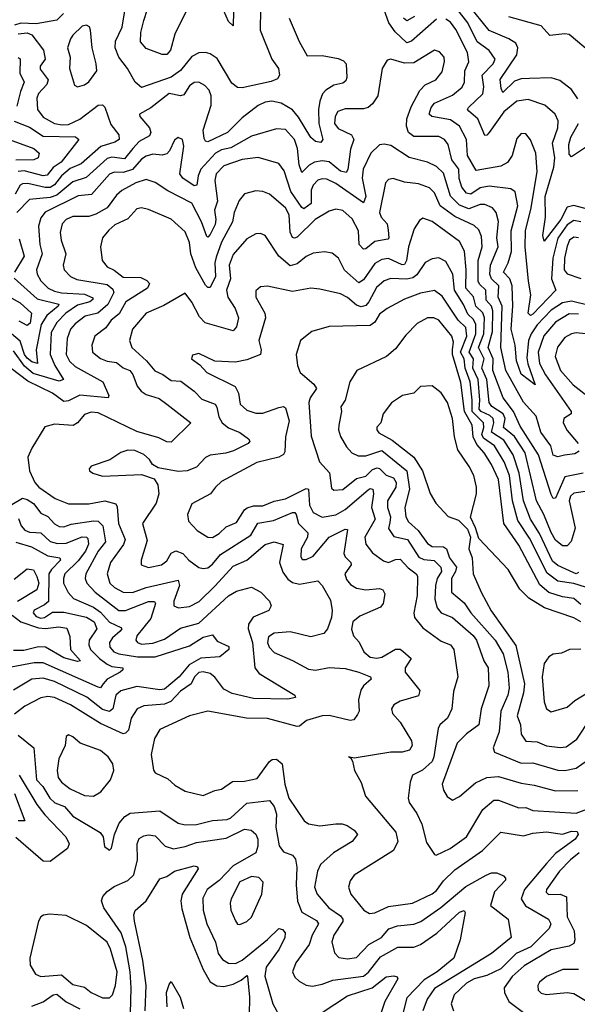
# Model space of a CAD drawing. Extents: x 1678759 to 1859541, y 384609 to 522867.
# Tile 151 of 256: x 1734792 to 1737230, y 459023 to 463328. Entities that reach past the tile are written whole.
import ezdxf

# ---------------------------------------------------------------- set-up
doc = ezdxf.new("R2010")
doc.units = 0

msp = doc.modelspace()

# ---------------------------------------------------------------- linework, layer by layer
at = {"layer": '0CON20XD'}
for points in [[(1735534.4, 463395), (1735471.1, 463265), (1735452.1, 463195), (1735435, 463176.5), (1735415, 463176.7), (1735345, 463202.2), (1735321.1, 463231.1), (1735322.4, 463272.4), (1735334.7, 463325.3), (1735367.6, 463425)], [(1735844.3, 463375), (1735843.1, 463283.1), (1735894, 463155), (1735924.3, 463115), (1735928.6, 463085), (1735920, 463070), (1735891.9, 463058.1), (1735765, 463030), (1735745, 463031.1), (1735720.3, 463050.3), (1735655, 463158.5), (1735625, 463179.5), (1735605, 463184.6), (1735575, 463183.3), (1735545, 463167.6), (1735495, 463106.8), (1735455, 463076.4), (1735325, 463031.6), (1735297.1, 463055), (1735263.1, 463115), (1735225.3, 463165), (1735209.4, 463205), (1735210.6, 463235), (1735240.9, 463295), (1735253.6, 463376.4)], [(1735726.6, 463363.4), (1735725, 463301.2), (1735705, 463320), (1735685, 463367.1)], [(1736615, 463330.6), (1736505, 463233.8), (1736485, 463227.3), (1736433.7, 463275), (1736406.6, 463315), (1736385, 463371.2)], [(1737275, 462500), (1737215, 462516.4), (1737185, 462509), (1737158.4, 462455), (1737085, 462359.2), (1737079.1, 462385), (1737091.2, 462465), (1737089.3, 462555), (1737127.2, 462682.8), (1737132, 462725), (1737121.1, 462788.9), (1737144.7, 462855), (1737146.4, 462886.4), (1737133.6, 462915), (1737088.1, 462955), (1737015, 462979), (1736965, 462972.7), (1736909.2, 462925), (1736845, 462835.5), (1736835, 462823.3), (1736825, 462821.4), (1736795.2, 462895), (1736755, 462927.8), (1736750.4, 462935), (1736754.6, 462945), (1736816.5, 463003.5), (1736821.2, 463035), (1736814, 463085), (1736861.8, 463135), (1736870.8, 463155), (1736845, 463194.1), (1736791.6, 463231.6), (1736751, 463315), (1736705, 463374.1)], [(1737020.9, 463070.9), (1736985, 463070.2), (1736955, 463059.6), (1736905, 463010), (1736896.9, 463026.9), (1736893.4, 463066.6), (1736965.2, 463175), (1736970.4, 463205), (1736961.5, 463225), (1736931.1, 463245), (1736845, 463280.3), (1736753, 463395)], [(1734983.6, 463355), (1734955, 463325.7), (1734865, 463310.7), (1734797.5, 463312.5), (1734770, 463305)], [(1735970.8, 463335), (1736013.4, 463233.4), (1736049.7, 463169.7), (1736115, 463171.3), (1736185, 463158.4), (1736208.3, 463148.3), (1736219.6, 463135), (1736222.9, 463075), (1736218.4, 463061.6), (1736205, 463050.9), (1736165, 463042.2), (1736130, 463020), (1736116.4, 463003.6), (1736105, 462971.4), (1736098.7, 462935), (1736100.2, 462875), (1736117.8, 462805), (1736108.7, 462791.3), (1736085, 462795.6), (1736065, 462812.7), (1736011.8, 462901.8), (1735984.4, 462934.4), (1735935, 462964), (1735895, 462971.6), (1735865, 462967.7), (1735835, 462952.5), (1735765, 462898.8), (1735700.3, 462835), (1735614.6, 462794.6), (1735605, 462797.5), (1735598.7, 462808.7), (1735593.8, 462845), (1735629.4, 462955), (1735630, 462995), (1735620.2, 463020.2), (1735601, 463041), (1735575, 463054.6), (1735555, 463053.2), (1735535, 463038.5), (1735510.4, 462999.6), (1735495, 462995.2), (1735445, 463005.3), (1735365, 462943.5), (1735316, 462915), (1735318, 462905), (1735359.4, 462855), (1735366.2, 462835), (1735359.2, 462820.8), (1735315, 462796), (1735287.2, 462765)], [(1736517.7, 463342.3), (1736485, 463322.6), (1736470.7, 463335)], [(1737245, 462443.9), (1737215, 462450.5), (1737185, 462431.1), (1737145, 462373.2), (1737122.7, 462285), (1737117, 462195), (1737135.5, 462145), (1737035, 462040.8), (1737025, 462035.4), (1737015.4, 462045), (1737026.9, 462125), (1737016.7, 462185), (1737002.5, 462335), (1737003, 462405), (1737027.6, 462505), (1737054.4, 462665), (1737048.1, 462745), (1737025, 462802.5), (1737005, 462828.6), (1736985, 462830), (1736965, 462808.8), (1736944.6, 462735), (1736925, 462703.6), (1736895, 462687.8), (1736788.2, 462668.2), (1736749.8, 462735), (1736745.1, 462805.1), (1736715, 462863.4), (1736675, 462890), (1736594.5, 462904.5), (1736582.4, 462915), (1736590.6, 462945), (1736605, 462963.2), (1736685, 462998.6), (1736726.4, 463033.6), (1736736.2, 463055), (1736738.3, 463105), (1736755.9, 463144.1), (1736750.6, 463185), (1736698.7, 463285), (1736675, 463317.4), (1736655, 463330.5)], [(1737286, 463186), (1737195, 463263.5), (1737175, 463266.7), (1737109.7, 463259.7), (1737071.6, 463301.6), (1736931, 463341)], [(1735045, 463034.3), (1735075, 463043.1), (1735095, 463056.2), (1735128.9, 463105), (1735127.1, 463135), (1735109, 463205), (1735102.2, 463282.2), (1735097, 463297), (1735085, 463304.3), (1735065, 463300.6), (1735025, 463261.1), (1735013.9, 463245), (1735001.8, 463205), (1735013.2, 463165), (1735010, 463115), (1735031.7, 463041.7), (1735045, 463034.3)], [(1734785, 463266.2), (1734825, 463270.5), (1734845, 463261.5), (1734895.7, 463195.7), (1734903.7, 463156.3), (1734881.2, 463125), (1734881.5, 463111.5), (1734916.9, 463065), (1734911.2, 463045), (1734874.2, 463005.8), (1734866.8, 462985), (1734870.8, 462935), (1734895, 462901.9), (1734944.3, 462874.3), (1734978, 462868), (1735005, 462870.1), (1735055, 462893.2), (1735135, 462954.7), (1735155, 462956.1), (1735165.2, 462945.2), (1735190.1, 462870.1), (1735226.2, 462825), (1735226.7, 462805), (1735207.8, 462792.2), (1735146.6, 462773.4), (1735061.7, 462698.3), (1735012.6, 462677.4), (1734974.8, 462645.2), (1734945, 462605.8), (1734925.1, 462594.9), (1734904.3, 462594.3), (1734827.9, 462612.1), (1734805, 462610.9), (1734794, 462605), (1734772.2, 462565)], [(1737282.1, 462077.9), (1737205, 462097.4), (1737165, 462091), (1737115, 462058.8), (1737055, 461994.8), (1737027.8, 461955), (1737016.1, 461925), (1737009.4, 461849.4), (1737013, 461823), (1737045, 461731.2), (1736985, 461777.8), (1736963.9, 461836.1), (1736958.5, 461905), (1736941.5, 461975), (1736947.8, 462075), (1736945.5, 462165), (1736934.8, 462195), (1736907.6, 462225), (1736927.7, 462265), (1736941.9, 462315), (1736940.4, 462405), (1736970.4, 462515), (1736958.7, 462575), (1736939, 462589), (1736845, 462600.7), (1736805, 462593.8), (1736765, 462565.2), (1736745, 462569.3), (1736725.4, 462595.4), (1736714.1, 462634.1), (1736712.7, 462675), (1736681.2, 462715), (1736665, 462783.3), (1736649.1, 462805), (1736625, 462817.1), (1736515, 462817), (1736492.5, 462835), (1736483.1, 462863.1), (1736485.2, 462895), (1736503.2, 462946.8), (1736541.4, 463018.6), (1736565, 463044.1), (1736611.8, 463065), (1736639.1, 463100.9), (1736650, 463145), (1736647.5, 463165), (1736628, 463188), (1736605, 463194.6), (1736515, 463139.7), (1736475, 463137.6), (1736415, 463155.6), (1736399.1, 463150.9), (1736376.2, 463115), (1736358.3, 462995), (1736335, 462960.8), (1736315, 462944.7), (1736295, 462938.2), (1736215, 462938.8), (1736183.7, 462926.3), (1736171.2, 462905), (1736168.2, 462875), (1736185, 462853.2), (1736242.1, 462825), (1736253.1, 462805), (1736238.5, 462761.5), (1736226.4, 462673.6), (1736219.5, 462660.5), (1736195, 462666), (1736145, 462706.1), (1736115, 462711.7), (1736080.8, 462705), (1736057.5, 462692.5), (1736025, 462660.8), (1736013.9, 462693.9), (1736006.8, 462765), (1735992.9, 462805), (1735955, 462848.8), (1735915, 462851.8), (1735805, 462819.2), (1735715, 462768.3), (1735675, 462759.6), (1735648.1, 462745), (1735584.5, 462675), (1735572.1, 462645), (1735567.3, 462605), (1735555, 462602.4), (1735505.8, 462635), (1735492, 462655), (1735510.3, 462775), (1735504.5, 462804.5), (1735485, 462812.9), (1735468.6, 462801.4), (1735447.8, 462755), (1735435, 462741.1), (1735415, 462735.9), (1735375, 462739.8), (1735345, 462731.6), (1735325, 462719), (1735285, 462673.7), (1735245, 462660.1), (1735205, 462661), (1735185, 462652.5), (1735105.7, 462564.3), (1735048, 462558)], [(1734785, 463162.7), (1734795, 463157.5), (1734792.8, 463095), (1734811.8, 463055), (1734795.2, 463015), (1734779.9, 462950.1)], [(1737232.9, 462982.9), (1737205, 463022.5), (1737153.1, 463063.1), (1737115, 463074.7), (1737020.9, 463070.9)], [(1734768.2, 462885), (1734835, 462858.4), (1734895, 462819.5), (1735035.7, 462815.7), (1735051.1, 462805), (1734973.9, 462705), (1734938.7, 462681.3), (1734912.1, 462647.9), (1734895, 462645.1), (1734812, 462668), (1734785, 462665.1)], [(1737275, 462775.7), (1737205, 462728), (1737195, 462740), (1737192.7, 462782.7), (1737202.1, 462815), (1737234.5, 462875)], [(1734665, 462833.4), (1734854.5, 462765), (1734877.1, 462745), (1734873.3, 462725), (1734854.7, 462715.3), (1734775, 462714.1)], [(1737238, 461442), (1737219.6, 461430.4), (1737174.5, 461424.5), (1737145, 461417.2), (1737125, 461424.5), (1737114.8, 461464.8), (1737070.8, 461525), (1737050.5, 461595), (1736995, 461655.4), (1736917.1, 461795), (1736896.1, 461895), (1736901.2, 462075), (1736884.3, 462115), (1736887.4, 462165), (1736854.5, 462195), (1736847.7, 462215), (1736850.3, 462255), (1736883.4, 462335), (1736877.6, 462375), (1736885.5, 462445.5), (1736875.9, 462485), (1736859.5, 462505), (1736825, 462520.2), (1736805, 462520.6), (1736755, 462501), (1736715, 462516.7), (1736675, 462556.8), (1736645, 462657.3), (1736615, 462686.5), (1736574.4, 462705.6), (1736495.2, 462725.2), (1736415, 462778.8), (1736385, 462784.5), (1736365, 462781.1), (1736327.7, 462745), (1736293.4, 462675), (1736289.8, 462635), (1736305.2, 462555), (1736295, 462527.5), (1736175, 462612), (1736135, 462631.1), (1736115, 462632.9), (1736095, 462625.9), (1736075, 462604.6), (1736066.9, 462583.1), (1736066.9, 462525), (1736035, 462502), (1736025, 462506.8), (1735977, 462577), (1735947.8, 462667.8), (1735925, 462699.5), (1735835, 462726.4), (1735765, 462717), (1735685, 462688.9), (1735651.7, 462655), (1735645.2, 462625), (1735657, 462535), (1735643.5, 462495), (1735650.2, 462455), (1735647.3, 462432.7), (1735625, 462389.5), (1735615, 462377.8), (1735610, 462380), (1735587.2, 462445), (1735545, 462526.5), (1735440.4, 462580.4), (1735385, 462616.8), (1735345, 462629.7), (1735300.5, 462615), (1735238.8, 462581.2), (1735215, 462560.4), (1735175, 462505.3), (1735125, 462477.4), (1735095, 462467.5), (1735025, 462467.7), (1734995, 462454.1), (1734977.5, 462435), (1734968.5, 462398.5), (1734973.1, 462365), (1734994.1, 462305), (1734982.9, 462255), (1734986.4, 462235), (1735015, 462205.4), (1735042.1, 462192.1), (1735175, 462170.4), (1735199.9, 462149.9), (1735204, 462135), (1735177.6, 462082.4), (1735134.6, 462045.4), (1735077.8, 462032.2), (1735035, 461998.8), (1735015, 461974.6), (1734999.1, 461935), (1734996.1, 461865), (1735009.3, 461835), (1735035, 461811.6), (1735155.2, 461745.2), (1735181.9, 461685), (1735178.8, 461675), (1735055, 461686), (1735005, 461661.2), (1734985, 461659.5), (1734935, 461695.6), (1734827.4, 461747.4), (1734755, 461802.6)], [(1735287.2, 462765), (1735250.6, 462719.4), (1735195, 462726.9), (1735175, 462721.2), (1735082.4, 462637.6), (1735025, 462620), (1734955, 462560.8), (1734925, 462550.8), (1734835, 462542.5), (1734779.4, 462485)], [(1737254.8, 461345.2), (1737175, 461329.7), (1737135, 461235.9), (1737125, 461235.3), (1737115, 461252.1), (1737059.7, 461425), (1736980.7, 461550.7), (1736950.5, 461615), (1736905.7, 461675), (1736861.1, 461795), (1736862.2, 461845), (1736840, 461895), (1736859.4, 461965), (1736861, 462055), (1736855.4, 462075.4), (1736832, 462102), (1736830.5, 462145), (1736802.1, 462172.1), (1736796.5, 462185), (1736797.1, 462275), (1736813.4, 462335), (1736810.8, 462380.8), (1736799.3, 462409.3), (1736778.8, 462428.8), (1736695, 462467.3), (1736629.8, 462515), (1736605, 462571.1), (1736583.5, 462593.5), (1736535, 462610.2), (1736475, 462617.7), (1736425, 462634.5), (1736405, 462629.4), (1736392.1, 462615), (1736365.3, 462485.3), (1736372.2, 462465), (1736399.1, 462435), (1736402.4, 462407.6), (1736406.1, 462375), (1736401.5, 462368.5), (1736345, 462358.4), (1736305, 462326.7), (1736295, 462325.4), (1736275.8, 462345), (1736273.4, 462405), (1736245, 462457.7), (1736205, 462493.8), (1736175, 462500), (1736145, 462491.1), (1736083.6, 462455), (1736005, 462377.3), (1735993, 462373), (1735985, 462376.5), (1735975, 462399.2), (1735970, 462475), (1735954.2, 462505), (1735885, 462566.1), (1735855, 462577.3), (1735825, 462580), (1735775, 462566.2), (1735751.7, 462538.3), (1735729.5, 462485), (1735723, 462445), (1735674.2, 462355), (1735650.6, 462289.4), (1735645.7, 462265), (1735648.1, 462205), (1735625, 462157.5), (1735615, 462156.9), (1735605, 462167.9), (1735563, 462243), (1735541.1, 462305), (1735534.4, 462354.4), (1735515, 462400.9), (1735455, 462456.2), (1735355, 462499.1), (1735325, 462505.9), (1735305, 462500.7), (1735265, 462457.6), (1735208.5, 462431.5), (1735181.3, 462408.7), (1735154.7, 462375), (1735145.4, 462335), (1735152.1, 462275), (1735175, 462247.9), (1735205, 462233.2), (1735245, 462202.2), (1735321.6, 462201.6), (1735348.6, 462188.6), (1735360.4, 462175), (1735350.4, 462155), (1735255.6, 462094.4), (1735227.8, 462042.2), (1735191.7, 462015), (1735169, 461981), (1735121.2, 461945), (1735107.3, 461905), (1735110.8, 461875), (1735145, 461846.4), (1735175, 461834.8), (1735215, 461829.7), (1735245, 461806.5), (1735273.7, 461793.7), (1735287.1, 461777.1), (1735305.6, 461725.6), (1735323.6, 461703.6), (1735345, 461690), (1735402, 461672), (1735435, 461647.5), (1735540.8, 461565), (1735455, 461480.9), (1735435, 461482.3), (1735400.7, 461500.7), (1735305, 461528.1), (1735135, 461609.3), (1735105, 461612.9), (1735075, 461601.8), (1735045, 461565.5), (1735025.8, 461554.2), (1734945, 461559.5), (1734902, 461548), (1734844.8, 461455.2), (1734828.2, 461415), (1734835.6, 461355), (1734859.1, 461305), (1734875.5, 461285), (1734947.3, 461235), (1735005, 461211), (1735095, 461212), (1735165, 461224.7), (1735212.1, 461212.1), (1735218.9, 461198.9), (1735224.4, 461125), (1735253.8, 461055), (1735246.2, 461033.8), (1735189.5, 460955), (1735175.2, 460905), (1735185.8, 460865), (1735206.8, 460845), (1735245, 460825.2), (1735285, 460824.4), (1735345, 460845.5), (1735485, 460877.1), (1735491.1, 460855), (1735465.5, 460785.5), (1735465.4, 460765.4), (1735486.7, 460756.7), (1735535, 460762.6), (1735576.4, 460785), (1735647.4, 460852.6), (1735725, 460939.5), (1735784.6, 460965), (1735865, 461033.5), (1735905, 461046), (1735943.4, 461033.4), (1735928.3, 460955), (1735943, 460913), (1735965, 460882.3), (1735985, 460867.5), (1736015, 460860.3), (1736095, 460874.3), (1736114.7, 460854.7), (1736150.6, 460790.6), (1736158.7, 460745), (1736155.8, 460715), (1736137.5, 460665), (1736121.8, 460645), (1736065, 460629.8), (1735975, 460652.5), (1735905, 460645.9), (1735880.1, 460629.9), (1735875.8, 460605), (1735883.3, 460585), (1735905, 460560.8), (1735985, 460526.6), (1736055, 460488.2), (1736085, 460484.7), (1736145, 460495.8), (1736215, 460491.4), (1736275, 460476), (1736325.7, 460455), (1736329.4, 460445), (1736295.5, 460415), (1736283.8, 460396.2), (1736273.3, 460355), (1736276.8, 460305), (1736269.7, 460290.3), (1736252.3, 460267.7), (1736236.6, 460263.4), (1736145, 460285.7), (1736115, 460284.7), (1736046.5, 460263.5), (1736015, 460238.7), (1736005, 460237.5), (1735875, 460273.2), (1735784, 460275), (1735615, 460304.6), (1735535, 460284.7), (1735404.7, 460225.3), (1735380.9, 460185), (1735367.5, 460115), (1735377.3, 460047.3), (1735384, 460035), (1735439.4, 460009.4), (1735470.9, 459980.9), (1735515, 459954.4), (1735595, 459936.2), (1735645, 459958.2), (1735675, 459964.5), (1735722.2, 459997.8), (1735775, 459998.5), (1735830, 460010), (1735884.7, 460085.3), (1735896.7, 460093.3), (1735915, 460094.6), (1735940, 460075), (1735951.9, 459985), (1735968.5, 459925), (1736035.3, 459825.3), (1736055, 459812.7), (1736103.8, 459803.8), (1736175, 459811.6), (1736202, 459812), (1736224, 459805), (1736254.3, 459785), (1736269.2, 459765), (1736245.6, 459735), (1736164.5, 459685.5), (1736106.9, 459635), (1736094.5, 459605.5), (1736080.9, 459535), (1736092.1, 459505), (1736143.3, 459445), (1736195, 459409.7), (1736205.2, 459395), (1736205.2, 459385), (1736165.9, 459325), (1736156.8, 459296.8), (1736168.7, 459248.7), (1736188.1, 459228.1), (1736225, 459222.1), (1736265, 459228), (1736318.4, 459285), (1736374, 459315), (1736406.7, 459353.3), (1736443.7, 459366.3), (1736515, 459373.5), (1736545.5, 459385), (1736633.8, 459446.2), (1736741.9, 459538.1), (1736831.8, 459588.2), (1736855, 459597.7), (1736878.1, 459598.1), (1736907.5, 459585), (1736916.5, 459575), (1736915.5, 459565.5), (1736868.3, 459515), (1736850.6, 459455), (1736927.9, 459395), (1736941.2, 459315), (1736855, 459245.8), (1736605, 459092.9), (1736573.5, 459045), (1736553.9, 458995)], [(1735048, 462558), (1734903.5, 462486.5), (1734885, 462462.2), (1734875.2, 462425), (1734879.7, 462345), (1734891.2, 462305), (1734865.2, 462235), (1734868.8, 462215), (1734885, 462186.1), (1734916.8, 462155), (1734945, 462141.2), (1734975, 462134.1), (1735075, 462128.9), (1735111.8, 462111.8), (1735112.5, 462105), (1735098.2, 462095), (1735045, 462079.6), (1734994.4, 462045), (1734955.2, 462005), (1734930, 461960), (1734925.8, 461865), (1734945.6, 461815.6), (1734984.5, 461755), (1734965, 461747.3), (1734851.3, 461781.3), (1734812.8, 461812.8), (1734765, 461880)], [(1737285, 461268.3), (1737215, 461258.5), (1737200.2, 461245), (1737193.9, 461225), (1737221.1, 461105), (1737203, 461047), (1737185, 461027.5), (1737165, 461028.2), (1737135, 461052.7), (1737115, 461085.9), (1737083.2, 461165), (1737051.1, 461225), (1737001.8, 461435), (1736955, 461505.9), (1736907, 461545), (1736914.6, 461585), (1736905.1, 461605), (1736856.8, 461636.8), (1736844.5, 461654.5), (1736834.1, 461755), (1736812.9, 461805), (1736822.9, 461845), (1736797.9, 461895), (1736821, 461955), (1736824.3, 462024.3), (1736816.6, 462046.6), (1736786.9, 462075), (1736776.1, 462116.1), (1736742.2, 462155), (1736744.1, 462234.1), (1736736.5, 462316.5), (1736715, 462358.2), (1736595, 462446.2), (1736555, 462460.6), (1736540.4, 462449.6), (1736516.7, 462413.3), (1736491.5, 462335), (1736482.9, 462275), (1736475, 462257.7), (1736465, 462256.9), (1736405, 462284), (1736375, 462280.4), (1736345, 462261.6), (1736295, 462190.9), (1736275, 462178), (1736212.6, 462232.6), (1736185.4, 462285), (1736158.1, 462308.1), (1736125, 462313.3), (1736075, 462307.3), (1736045, 462292.8), (1736005, 462261.4), (1735975, 462252.6), (1735924.7, 462295), (1735865, 462384.3), (1735845, 462393.1), (1735825, 462392.2), (1735785, 462369.5), (1735725, 462300.9), (1735708.5, 462255), (1735713.5, 462195), (1735695.7, 462145), (1735701.7, 462115), (1735734.8, 462064.8), (1735748.8, 462025), (1735739.6, 461985), (1735725, 461968.2), (1735603, 462003), (1735578.8, 462028.8), (1735545, 462092.9), (1735515, 462132), (1735421.7, 462078.3), (1735344.5, 462045), (1735286.1, 461975), (1735272.7, 461925), (1735283.1, 461895), (1735347, 461837), (1735382.5, 461792.5), (1735417.6, 461777.6), (1735455, 461750.5), (1735497.4, 461747.4), (1735555, 461704.2), (1735588.4, 461668.4), (1735646.6, 461646.6), (1735654.7, 461634.7), (1735662.5, 461592.5), (1735678.1, 461565), (1735705, 461543.4), (1735755, 461522.8), (1735793.1, 461495), (1735797.8, 461485), (1735790.8, 461475), (1735727.2, 461442.8), (1735693.6, 461433.6), (1735625.3, 461424.7), (1735605, 461413.3), (1735565, 461372.3), (1735524.8, 461355.2), (1735485, 461352.4), (1735398.3, 461368.3), (1735373.3, 461383.3), (1735360, 461405), (1735335, 461426.8), (1735295, 461445.3), (1735265, 461446.5), (1735235, 461435.6), (1735186.2, 461403.8), (1735105, 461375.8), (1735096.7, 461365), (1735097.5, 461355), (1735112.5, 461345), (1735155, 461332.5), (1735325, 461339.6), (1735380.8, 461320.8), (1735396.7, 461295), (1735400.8, 461255), (1735389.2, 461215), (1735329.1, 461125), (1735349.3, 461050.7), (1735322.7, 460965), (1735323.1, 460945), (1735355, 460932.8), (1735412.9, 460945), (1735435, 460962.1), (1735455, 460995.4), (1735475, 461006.4), (1735504.8, 460994.8), (1735531.1, 460965), (1735575, 460932.9), (1735595, 460928.1), (1735615, 460932.1), (1735635, 460947.3), (1735669.9, 460990.1), (1735802.1, 461075), (1735832.8, 461127.2), (1735901.6, 461138.4), (1735985, 461174.1), (1735995, 461173.5), (1736001.1, 461165), (1736010.5, 461125), (1736051.2, 461085), (1736050.2, 461065), (1736022.5, 461015), (1736021.6, 460981.6), (1736027.4, 460967.4), (1736045, 460967.5), (1736075, 460982.4), (1736145, 461065.3), (1736215, 461100.8), (1736225, 461099.2), (1736209, 460995), (1736215, 460980.4), (1736240.3, 460955), (1736241.8, 460945), (1736214.1, 460905), (1736221, 460881), (1736238.7, 460858.7), (1736265, 460842.1), (1736305, 460835.2), (1736365, 460841.2), (1736380, 460835), (1736387.8, 460817.8), (1736380.8, 460775), (1736370, 460760), (1736279.6, 460720.4), (1736248.8, 460695), (1736243.1, 460663.1), (1736251.8, 460635), (1736276.8, 460606.8), (1736296.9, 460565), (1736325, 460541.4), (1736353.4, 460536.6), (1736375, 460541.7), (1736435, 460575.3), (1736455, 460575.3), (1736467.8, 460567.8), (1736504.3, 460535), (1736477.5, 460495), (1736477.8, 460475), (1736541.3, 460395), (1736535, 460372.5), (1736455, 460349.2), (1736427.9, 460332.1), (1736417.9, 460315), (1736422.1, 460295), (1736456.2, 460256.2), (1736504.6, 460175), (1736507.7, 460155), (1736496.7, 460135), (1736465, 460125.8), (1736414.3, 460125.7), (1736255, 460098.8), (1736230, 460105), (1736240, 460100), (1736246.7, 460086.7), (1736256, 460045), (1736285, 459993.3), (1736303.3, 459933.3), (1736436.2, 459776.2), (1736445.9, 459735), (1736426.8, 459695), (1736255, 459588.1), (1736236.8, 459563.2), (1736230, 459535), (1736240, 459505), (1736296, 459435), (1736320.9, 459420.9), (1736345, 459423.8), (1736405, 459451.4), (1736510, 459465), (1736595, 459506.5), (1736615, 459521.1), (1736645, 459563.4), (1736695, 459611.4), (1736814.8, 459695.2), (1736895, 459775.4), (1736995, 459760), (1737035, 459770.9), (1737095, 459776.8), (1737165, 459767.3), (1737205, 459779.8), (1737228.9, 459778.9), (1737233.8, 459765), (1737220.3, 459745), (1737135, 459682.3), (1737095, 459639), (1736998.5, 459525), (1736984.3, 459485), (1737003.6, 459453.6), (1737104.5, 459395), (1737113.5, 459375), (1737107.5, 459355), (1737026.7, 459275), (1736962.5, 459245), (1736895, 459177.7), (1736835, 459149.8), (1736779.6, 459135), (1736745.1, 459114.9), (1736690.9, 459065), (1736678, 459025), (1736689.1, 458995)], [(1734789.6, 462369.6), (1734811.5, 462295), (1734770, 462225)], [(1737235, 462374.3), (1737215, 462378), (1737196.3, 462363.7), (1737185, 462337.8), (1737173.5, 462285), (1737172.3, 462235), (1737185, 462217.6), (1737245, 462197.4)], [(1737235, 460911.8), (1737225, 460906.1), (1737215, 460909.6), (1737145, 460941.4), (1737120.9, 460960.9), (1737065, 461081.6), (1737025.8, 461145), (1736994.3, 461224.3), (1736975.3, 461345.3), (1736949.4, 461425), (1736909.4, 461489.4), (1736854.6, 461524.6), (1736865.1, 461565), (1736862, 461585), (1736847.7, 461597.7), (1736809, 461615), (1736801.4, 461625), (1736804.2, 461665), (1736796.2, 461755), (1736773.4, 461805), (1736776.7, 461845), (1736757.1, 461875), (1736785.8, 461955), (1736785.9, 461995.9), (1736776.8, 462016.8), (1736750.7, 462040.7), (1736732.4, 462082.4), (1736693, 462145), (1736685.9, 462215), (1736655, 462270.4), (1736625, 462286.7), (1736595, 462282.5), (1736565, 462266.5), (1736527.7, 462212.3), (1736510.6, 462199.4), (1736485, 462193.1), (1736415, 462196.7), (1736385, 462186.9), (1736352.1, 462157.9), (1736318.3, 462095), (1736305, 462078.3), (1736285, 462073), (1736265, 462080), (1736225, 462113.3), (1736195, 462129.2), (1736105, 462149.6), (1736065, 462154.6), (1735985, 462139.2), (1735875, 462162.9), (1735845, 462160), (1735825, 462142.5), (1735824.3, 462115.7), (1735863.9, 462045), (1735867.4, 462025), (1735838, 461925), (1735847.7, 461885), (1735844.4, 461865), (1735785, 461840.5), (1735735, 461830.5), (1735645.7, 461835.7), (1735575, 461868.1), (1735548.3, 461861.7), (1735543.8, 461845), (1735579.7, 461819.7), (1735610.8, 461785), (1735734.2, 461724.2), (1735748.6, 461695), (1735756.8, 461646.8), (1735785, 461621.1), (1735825, 461608.4), (1735855, 461607.3), (1735925, 461633.3), (1735945, 461636.4), (1735955, 461631.4), (1735970, 461575), (1735954.4, 461505), (1735951.1, 461438.9), (1735945, 461427.5), (1735925, 461415.8), (1735828.5, 461391.5), (1735675, 461308.8), (1735647.8, 461285), (1735625.8, 461255), (1735545, 461211.5), (1735525.6, 461165), (1735530, 461135), (1735568.6, 461095), (1735615, 461066.4), (1735635, 461064.7), (1735665, 461082.3), (1735695, 461110.7), (1735739.9, 461130.1), (1735774.7, 461185), (1735786.5, 461193.5), (1735815, 461202), (1735855, 461202), (1735905, 461223.3), (1735955, 461233.9), (1736045, 461278.4), (1736055.3, 461275), (1736058.9, 461205), (1736075, 461173.2), (1736115, 461152.7), (1736175, 461164), (1736215, 461186.5), (1736315, 461272.9), (1736325, 461278.4), (1736335.9, 461275.9), (1736339.1, 461255), (1736329.5, 461195), (1736346.5, 461145), (1736301.6, 461065), (1736306, 461035), (1736335, 460996.9), (1736382.2, 460962.2), (1736405, 460955.3), (1736435, 460968.4), (1736455, 460969.7), (1736491, 460931), (1736525.4, 460905), (1736530.7, 460895), (1736529.5, 460810.5), (1736515.3, 460735), (1736518.2, 460715), (1736555, 460669.6), (1736635, 460611.3), (1736675, 460594.4), (1736690, 460575), (1736707.5, 460455), (1736689.1, 460390.9), (1736681.1, 460315), (1736661.8, 460275), (1736629.5, 460245), (1736621.1, 460228.9), (1736603.1, 460105), (1736595.4, 460085.4), (1736552.5, 460047.5), (1736509.2, 460025), (1736498.8, 459995), (1736490.9, 459925), (1736494.6, 459905), (1736527.8, 459857.8), (1736550.1, 459810.1), (1736570, 459730), (1736605, 459678), (1736612.5, 459675), (1736674.5, 459705), (1736744.8, 459755.2), (1736817.5, 459875), (1736865, 459915.8), (1736885, 459915.9), (1736975, 459882.2), (1737005, 459883.2), (1737035, 459870.8), (1737225, 459859.6), (1737294.4, 459885.6)], [(1734768.4, 462198.4), (1734868.3, 462108.3), (1734963.9, 462085), (1734961, 462075), (1734910.3, 462035), (1734886.8, 461995), (1734864, 461885), (1734870, 461825), (1734845, 461832.3), (1734825, 461848.8), (1734813.7, 461865), (1734795, 461922.7), (1734756.2, 461955)], [(1734745, 462118.5), (1734795, 462090), (1734844.2, 462045), (1734838.6, 462001.4), (1734825, 461990.6), (1734789.4, 462009.4)], [(1737265, 460846.8), (1737215, 460862.5), (1737145, 460874), (1737098.1, 460908.1), (1737021.2, 461061.2), (1736969.2, 461139.2), (1736946.2, 461225), (1736933, 461335), (1736909.7, 461395), (1736867.4, 461465), (1736819.2, 461499.2), (1736813.2, 461515), (1736821.1, 461545), (1736819.6, 461565), (1736769.9, 461615), (1736770.9, 461665), (1736762.1, 461745), (1736739.2, 461805), (1736735.1, 461845), (1736719.8, 461875), (1736746.8, 461945), (1736742, 461982), (1736708.8, 462015), (1736638.9, 462118.9), (1736605, 462144.1), (1736545, 462131.9), (1736475, 462106.4), (1736399.1, 462065), (1736365, 462040.6), (1736344.2, 462005.8), (1736325, 461991.7), (1736145, 461986.9), (1736070, 461965), (1736020, 461925), (1736001.5, 461865), (1736006.9, 461816.9), (1736019.1, 461785), (1736078.2, 461735), (1736090.5, 461715), (1736061.5, 461675), (1736056, 461655), (1736067.1, 461507.1), (1736103.3, 461395), (1736146.9, 461346.9), (1736155, 461280), (1736165, 461271.5), (1736205, 461274.8), (1736265, 461321.9), (1736305, 461332.4), (1736335, 461361.9), (1736355, 461368.5), (1736365, 461365.6), (1736395, 461337.5), (1736426.2, 461325), (1736437.7, 461305), (1736436.4, 461283.6), (1736400.6, 461225), (1736400.2, 461195), (1736414, 461155), (1736410.6, 461129.4), (1736405, 461104.3), (1736428.3, 461068.3), (1736488.2, 461055), (1736537.8, 460977.8), (1736558.4, 460968.4), (1736603.9, 460963.9), (1736633.4, 460935), (1736636, 460915), (1736617, 460885), (1736609.4, 460855), (1736607.7, 460795), (1736617.3, 460757.3), (1736635, 460734.7), (1736685, 460714.1), (1736775, 460635.8), (1736789.4, 460615), (1736821.9, 460525), (1736840, 460495), (1736843.5, 460415), (1736810, 460315), (1736798.9, 460245), (1736744.8, 460205.2), (1736705.2, 460164.8), (1736638.8, 459985), (1736645, 459958.8), (1736661.1, 459931.1), (1736685, 459915.7), (1736715, 459931.5), (1736785, 459991.2), (1736835, 460014.2), (1736885, 460019.8), (1736985, 459989.5), (1737041.8, 459981.8), (1737135, 459957), (1737232.4, 459957.6)], [(1737245, 460771.4), (1737215, 460797.5), (1737165, 460804.2), (1737105, 460823.1), (1737066.6, 460856.6), (1736975, 461030.9), (1736909.2, 461125), (1736885, 461317.5), (1736855, 461384.1), (1736823.3, 461435), (1736791.4, 461471.4), (1736774.9, 461505), (1736770.8, 461555), (1736737.2, 461615), (1736721.4, 461741.4), (1736684.9, 461865), (1736684.2, 461885.8), (1736688.4, 461918.4), (1736681.6, 461945), (1736625, 462014.7), (1736603.3, 462025), (1736575, 462025.3), (1736529.6, 462000.4), (1736480.6, 461949.4), (1736435, 461888.6), (1736395.8, 461855), (1736265.5, 461794.5), (1736235.4, 461744.6), (1736215.8, 461664.2), (1736195.8, 461635), (1736199.1, 461615), (1736186.9, 461555), (1736185.4, 461535), (1736195, 461505.8), (1736220.5, 461460.5), (1736244.4, 461434.4), (1736271.9, 461421.9), (1736305, 461421.3), (1736375, 461444.8), (1736484, 461355), (1736496.1, 461275), (1736475.6, 461195), (1736479.8, 461155), (1736492.3, 461132.3), (1736534.2, 461094.2), (1736575, 461037.7), (1736595.8, 461025)], [(1737235, 462040.3), (1737195, 462041.8), (1737135, 462006), (1737083.6, 461946.4), (1737059.2, 461875), (1737065.2, 461825), (1737090.2, 461775), (1737202.9, 461615), (1737203.3, 461605), (1737170.4, 461585), (1737167.6, 461565), (1737185, 461532.2), (1737234.1, 461475)], [(1737265, 461955.3), (1737225, 461958.6), (1737205, 461955.3), (1737175, 461939.3), (1737143.8, 461896.2), (1737133.8, 461855), (1737156.5, 461795), (1737212.1, 461732.1), (1737285.2, 461675.2)], [(1737245, 460696.2), (1737215, 460712.6), (1737086.1, 460756.1), (1737018.3, 460798.3), (1736978.7, 460838.7), (1736927.8, 460925), (1736799.2, 461059.2), (1736785, 461106.7), (1736762.7, 461152.7), (1736789.4, 461255), (1736789.5, 461285), (1736777.5, 461335), (1736756.5, 461375), (1736707.6, 461447.6), (1736692.7, 461505), (1736684.7, 461585), (1736662.9, 461655), (1736635, 461697.1), (1736595, 461727.1), (1736545, 461724.4), (1736515, 461695.7), (1736466.2, 461685), (1736417.1, 461652.9), (1736380.6, 461605), (1736370.6, 461565), (1736354, 461546), (1736353.5, 461535), (1736362.5, 461522.5), (1736420.2, 461490.2), (1736515.4, 461415.4), (1736553.4, 461355), (1736586.3, 461256.3), (1736611.4, 461215), (1736665.7, 461155.7), (1736710.5, 461140.5), (1736750.5, 461100.5), (1736763.3, 461065), (1736755.8, 461015), (1736770, 460975), (1736774.5, 460905), (1736809.5, 460825), (1736854, 460744), (1736961.8, 460591.8), (1736999.2, 460425), (1736994.6, 460385.4), (1736967.6, 460285), (1736981.2, 460245), (1736984.3, 460205), (1737005, 460174), (1737055, 460170.3), (1737095, 460153.7), (1737155, 460145.9), (1737180.9, 460149.1), (1737228.2, 460181.8), (1737286.9, 460273.1)], [(1734702.9, 461177.1), (1734805, 461236), (1734825, 461231), (1734853.2, 461213.2), (1734885, 461171.3), (1734916, 461156), (1734944.6, 461124.6), (1734965, 461112), (1734985, 461110.2), (1735016.8, 461123.2), (1735115, 461137.8), (1735135.2, 461135.2), (1735155.5, 461115), (1735168.1, 461045), (1735135.5, 461005), (1735081.7, 460905), (1735079.2, 460885), (1735085.9, 460865), (1735122.6, 460825), (1735225, 460744.4), (1735254.8, 460744.8), (1735355, 460784.8), (1735381.1, 460785), (1735385.6, 460775), (1735365, 460710.2), (1735304.7, 460635), (1735300, 460615), (1735307.5, 460605), (1735325, 460598), (1735375, 460602.8), (1735425, 460620.4), (1735495, 460668.1), (1735575, 460689.6), (1735705, 460808.6), (1735740.6, 460829.4), (1735805, 460846.7), (1735846, 460825), (1735885, 460785.8), (1735892.2, 460765), (1735881.4, 460745), (1735813.5, 460716.5), (1735791.9, 460685), (1735791.6, 460665), (1735810.4, 460605), (1735820, 460495), (1735838.9, 460468.9), (1735995, 460375.4), (1735998, 460365), (1735965, 460356.7), (1735815, 460360), (1735721.8, 460381.8), (1735685, 460401.8), (1735645, 460454.2), (1735625, 460469.8), (1735595, 460477.5), (1735575, 460473.4), (1735556.1, 460455), (1735541.6, 460425), (1735495, 460391.7), (1735453.5, 460346.5), (1735425, 460336.2), (1735335, 460328.9), (1735305.2, 460314.8), (1735280.3, 460275), (1735267.7, 460222.3), (1735255, 460208.4), (1735245, 460206.4), (1735145, 460251.5), (1735015, 460333.3), (1734945, 460364.3), (1734915, 460368.6), (1734885, 460363.6), (1734815, 460326.8), (1734768.9, 460291.1)], [(1734787.2, 461147.2), (1734799, 461115), (1734815, 461096.9), (1734835, 461087.7), (1734863.5, 461086.5), (1734885.1, 461085.1), (1734925, 461047.4), (1734957.4, 461037.4), (1734995, 461039.7), (1735065, 461067.5), (1735085, 461065.8), (1735089.8, 461059.8), (1735092.7, 461035), (1735080.4, 461005), (1735047.8, 460962.2), (1734990.2, 460905), (1734983.1, 460885), (1734984.3, 460865), (1735003.8, 460823.8), (1735027.9, 460797.9), (1735115, 460760), (1735145, 460737.3), (1735185, 460693.8), (1735235, 460671.4), (1735238.2, 460665), (1735230.9, 460655), (1735197.3, 460625), (1735184.3, 460605), (1735186.3, 460585), (1735203.3, 460565), (1735225.7, 460555.7), (1735307, 460543), (1735385, 460542.6), (1735535, 460590.5), (1735595, 460628), (1735635, 460639.2), (1735655, 460611.4), (1735707.1, 460587.1), (1735706, 460575), (1735667.4, 460542.6), (1735583.5, 460536.5), (1735532.5, 460507.5), (1735488.8, 460455), (1735425, 460401), (1735405, 460398.3), (1735305, 460412.7), (1735235, 460393.2), (1735212.6, 460375), (1735199.4, 460315), (1735185, 460303.1), (1735155, 460312.2), (1735086, 460366), (1734945, 460434.8), (1734895, 460448.9), (1734845, 460444.8), (1734765, 460396.9)], [(1734775, 461043.3), (1734843.6, 461023.6), (1734915, 460984), (1734967.3, 460975), (1734970.9, 460965), (1734931, 460925), (1734920.3, 460905), (1734918.2, 460785), (1734900.7, 460769.3), (1734855, 460746.5), (1734851.2, 460735), (1734865, 460718.2), (1734885, 460711.3), (1734901.1, 460715), (1734935, 460737.1), (1734985, 460738), (1735085, 460716.1), (1735118.5, 460695), (1735130, 460665), (1735096.3, 460615), (1735094.2, 460595), (1735102.5, 460575), (1735141, 460535), (1735175, 460510.4), (1735195, 460500.2), (1735243.8, 460495), (1735242.9, 460485), (1735231.1, 460475), (1735174.2, 460445), (1735157.5, 460425), (1735145, 460406.2), (1735135, 460409.5), (1734895, 460516.6), (1734855, 460516.4), (1734755, 460496.6)], [(1736595.8, 461025), (1736645, 461024.1), (1736658.4, 461015), (1736671.2, 460975), (1736701.5, 460935), (1736697.2, 460915), (1736679.7, 460885), (1736679.8, 460825), (1736735, 460778.1), (1736764.3, 460735), (1736871, 460615), (1736905.9, 460555), (1736926.1, 460475), (1736932.7, 460405), (1736926.2, 460375), (1736895.1, 460305), (1736887.9, 460215), (1736862.2, 460145), (1736868.6, 460125), (1736985, 460077.8), (1737035, 460079), (1737145, 460046.6), (1737175, 460044.8), (1737225, 460055.8), (1737275, 460090)], [(1734768, 460882), (1734825, 460927.1), (1734852.7, 460922.7), (1734866.7, 460893.3), (1734875.8, 460865), (1734867.6, 460835), (1734783.4, 460785)], [(1734758.8, 460725), (1734797.7, 460695), (1734875, 460669.5), (1734905, 460665.7), (1734963.5, 460673.5), (1734998.3, 460668.3), (1735011.5, 460631.5), (1735014, 460575), (1735058.1, 460525), (1735045, 460521.5), (1734985, 460537.7), (1734905, 460584.5), (1734874.3, 460585.7), (1734810.5, 460569.5), (1734765, 460569.5)], [(1737245, 460576.5), (1737195.7, 460574.3), (1737161.1, 460558.9), (1737125, 460554.2), (1737105, 460542), (1737085, 460513.3), (1737076.9, 460455), (1737084.6, 460345), (1737095.4, 460315.4), (1737115, 460302.5), (1737185, 460323.1), (1737218.7, 460351.3), (1737305, 460403.5)], [(1734785, 460200.6), (1734854.4, 460144.4), (1734866.4, 460005), (1734894, 459975), (1734923.9, 459925), (1734945.4, 459904.6), (1734988.2, 459888.2), (1735025, 459845.2), (1735144.7, 459774.7), (1735157.5, 459755), (1735163, 459713), (1735185, 459696.7), (1735193.9, 459706.1), (1735206.5, 459765), (1735227.7, 459815), (1735251.5, 459845), (1735275, 459859.5), (1735405, 459869), (1735485, 459815.9), (1735515, 459808.4), (1735565, 459808.7), (1735635, 459827.5), (1735699.4, 459830.6), (1735715, 459838.4), (1735785, 459903.3), (1735885, 459914.6), (1735905, 459888.5), (1735914.8, 459855), (1735911.9, 459798.1), (1735926.5, 459716.5), (1735945, 459690), (1735985, 459676), (1735997.5, 459657.5), (1736003.5, 459623.5), (1736000.2, 459545), (1736006.2, 459473.8), (1736026.4, 459426.4), (1736090, 459390), (1736098, 459375), (1736071, 459325), (1736058.4, 459285), (1736000, 459205), (1735985.6, 459165), (1735995, 459142.5), (1736014.2, 459125), (1736045, 459107.5), (1736072.6, 459102.6), (1736115, 459110.9), (1736160.9, 459129.1), (1736295, 459146), (1736316.5, 459163.5), (1736369.1, 459230.9), (1736445, 459272.5), (1736515, 459273.5), (1736545, 459284.8), (1736616.4, 459333.6), (1736715, 459425.6), (1736735, 459433.5), (1736739.7, 459425), (1736717.1, 459305), (1736690, 459225), (1736617.7, 459165), (1736559.9, 459130.1), (1736485, 459051.2), (1736463.5, 458965)], [(1735115, 459933.9), (1735147.3, 459952.7), (1735188.6, 460005), (1735204.2, 460045), (1735199.4, 460075), (1735178.9, 460105), (1735145, 460132.9), (1735056, 460165), (1735025, 460192.5), (1735005, 460201.2), (1734996.1, 460193.9), (1734991.4, 460155), (1734963.7, 460096.3), (1734955.6, 460045), (1734960.2, 460015), (1734975, 459994.1), (1735013.1, 459965), (1735075, 459936.1), (1735115, 459933.9)], [(1734790, 460025), (1734866.9, 459896.9), (1734902, 459852), (1734994.6, 459755), (1735008.9, 459725), (1735001.2, 459705), (1734925, 459647.7), (1734895, 459649.5), (1734775, 459752)], [(1734769, 459945), (1734814.1, 459825.9), (1734785.3, 459824.7)], [(1735276.8, 458983.2), (1735280.3, 459095), (1735274.8, 459165.2), (1735256, 459275), (1735236.2, 459336.2), (1735160.6, 459445), (1735149.2, 459475), (1735156.1, 459495), (1735174, 459516), (1735205, 459537.8), (1735265, 459563.8), (1735290.6, 459589.4), (1735307.3, 459655), (1735305.3, 459725), (1735315, 459747.9), (1735335, 459760), (1735355, 459764.7), (1735385, 459760), (1735428.2, 459715), (1735465, 459703.2), (1735515, 459712.6), (1735565, 459731.3), (1735695, 459750.2), (1735775, 459789.6), (1735804, 459785), (1735825, 459766.7), (1735833.2, 459745), (1735834, 459714), (1735825, 459685.5), (1735725, 459628.9), (1735665, 459563.9), (1735611.6, 459525), (1735592.8, 459487.2), (1735594.8, 459435), (1735609.8, 459375), (1735648.1, 459295), (1735660, 459245), (1735679.5, 459219.5), (1735705, 459203.1), (1735735, 459201), (1735765, 459216.3), (1735875, 459307.1), (1735925, 459354.4), (1735940.6, 459350.6), (1735952.1, 459335), (1735951.2, 459315), (1735926.8, 459265), (1735870.2, 459185), (1735863.6, 459146.4), (1735899.6, 459025), (1735935, 458958.6)], [(1737238, 459685), (1737200.3, 459655), (1737151.6, 459605), (1737095.5, 459525), (1737093.8, 459513.8), (1737103.4, 459503.4), (1737155, 459504.8), (1737183, 459493), (1737185.7, 459405), (1737216.6, 459345), (1737219.8, 459305), (1737215, 459288.5), (1737195, 459277.7), (1737115, 459261.7), (1736998.1, 459191.9), (1736945.3, 459145), (1736910.9, 459095), (1736911.3, 459075), (1736930.5, 459035), (1736995, 458987.3)], [(1735341.5, 458995), (1735345.2, 459105), (1735331.2, 459215), (1735293.7, 459386.3), (1735290.7, 459415), (1735296.5, 459433.5), (1735345.3, 459475), (1735405, 459571.4), (1735435, 459582.2), (1735468.8, 459605), (1735555, 459628.8), (1735570, 459625), (1735572.2, 459615), (1735503, 459505), (1735496.7, 459475), (1735500.4, 459440.4), (1735536.6, 459315), (1735594.8, 459174.8), (1735625, 459121.8), (1735654.2, 459104.2), (1735685, 459101.6), (1735725, 459111.6), (1735761.1, 459128.9), (1735785, 459149.4), (1735788.2, 459145), (1735796.7, 459055), (1735795.7, 458975)], [(1735755, 459372.5), (1735785, 459385.7), (1735805, 459404.3), (1735850.4, 459505), (1735857.1, 459557.1), (1735837.8, 459577.8), (1735805, 459581.8), (1735755, 459558), (1735716.9, 459485), (1735711.9, 459465), (1735715.6, 459435), (1735735, 459388.8), (1735745, 459374.2), (1735755, 459372.5)], [(1735155, 459050.9), (1735185, 459051.5), (1735197.9, 459065), (1735211, 459105), (1735217.9, 459165), (1735189.4, 459265), (1735174.2, 459295), (1735085, 459367.3), (1734995, 459411.5), (1734923, 459417), (1734896.6, 459413.4), (1734884.4, 459405.6), (1734873.9, 459386.1), (1734837.3, 459225), (1734838.1, 459195), (1734861.4, 459155), (1734885, 459144.5), (1734975, 459152.4), (1735025, 459109.8), (1735075, 459098.8), (1735105, 459074.7), (1735155, 459050.9)], [(1736059.5, 458950.5), (1736225, 459060.3), (1736333.2, 459095), (1736395, 459144), (1736427.3, 459147.3), (1736442.7, 459142.7), (1736446, 459135), (1736388.8, 459035), (1736347.5, 458915)], [(1737235.4, 459175.4), (1737166.7, 459175), (1737095.8, 459145), (1737065, 459120), (1737057.8, 459105), (1737058.6, 459085), (1737071.7, 459071.7), (1737095, 459065.5), (1737185, 459074.4), (1737215, 459070), (1737281, 459031)], [(1735437.7, 459012.3), (1735434.2, 459075), (1735445, 459110), (1735455, 459122.5), (1735493.8, 459055), (1735508.5, 459005)], [(1734845, 459015.2), (1734895, 459033.3), (1734939.1, 459065), (1734955, 459067.6), (1734995, 459034.7), (1735055, 459002.7)]]:
    msp.add_lwpolyline(points, dxfattribs=at)

doc.saveas('drawing.dxf')
